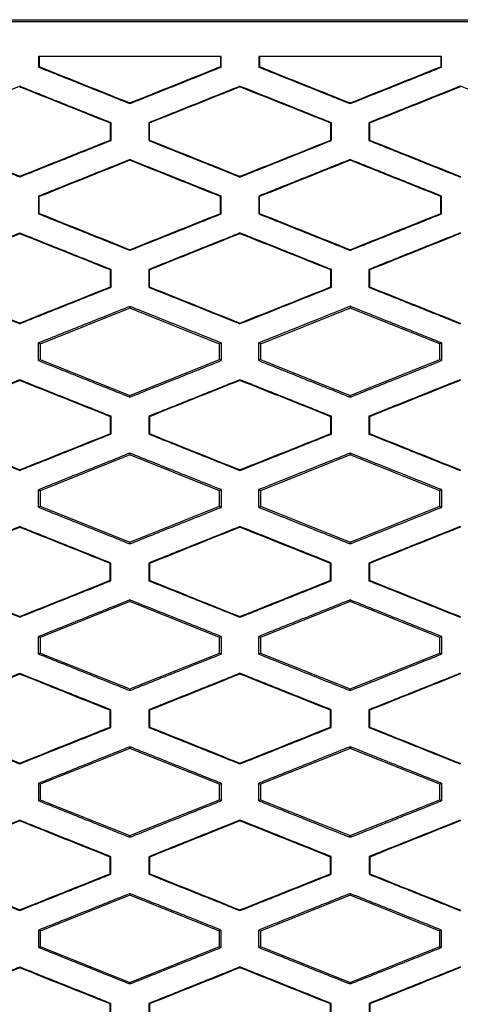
# Model space of a CAD drawing. Header units: millimetres. Extents: x -0.44 to 1.31, y -0.87 to 1.29.
# Tile 47 of 182: x 0.2705 to 0.2825, y 0.1747 to 0.2016. Entities that reach past the tile are written whole.
import ezdxf

# ---------------------------------------------------------------- set-up
doc = ezdxf.new("R2010")
doc.units = ezdxf.units.MM

msp = doc.modelspace()

# ---------------------------------------------------------------- linework, layer by layer
at = {"color": 7, "linetype": 'Continuous', "lineweight": 25}
for p, q in [((0.259283, 0.201561), (0.305677, 0.201561)), ((0.262559, 0.201511), (0.30239, 0.201511)), ((0.270992, 0.200561), (0.270992, 0.20027)), ((0.275949, 0.200561), (0.275949, 0.200281)), ((0.275966, 0.200269), (0.275966, 0.200561)), ((0.27699, 0.200561), (0.27699, 0.200269)), ((0.28195, 0.200561), (0.28195, 0.20028)), ((0.281967, 0.200268), (0.281967, 0.200561)), ((0.270992, 0.20027), (0.27101, 0.200282)), ((0.275966, 0.200269), (0.275949, 0.200281)), ((0.27699, 0.200269), (0.277007, 0.200281)), ((0.281967, 0.200268), (0.28195, 0.20028)), ((0.276478, 0.199748), (0.276478, 0.199729)), ((0.282478, 0.199749), (0.282478, 0.19973)), ((0.282479, 0.199749), (0.282479, 0.19973)), ((0.273478, 0.199275), (0.273478, 0.199293)), ((0.279478, 0.199273), (0.279478, 0.199292)), ((0.272965, 0.198752), (0.272947, 0.19874)), ((0.272965, 0.19827), (0.272965, 0.198752)), ((0.273991, 0.198752), (0.273991, 0.198269)), ((0.274008, 0.19874), (0.273991, 0.198752)), ((0.278967, 0.198753), (0.278949, 0.198741)), ((0.278967, 0.198268), (0.278967, 0.198753)), ((0.279989, 0.198753), (0.279989, 0.198268)), ((0.279989, 0.198753), (0.280006, 0.198742)), ((0.272965, 0.19827), (0.272947, 0.198281)), ((0.273991, 0.198269), (0.274008, 0.198281)), ((0.278967, 0.198268), (0.278949, 0.19828)), ((0.279989, 0.198268), (0.280006, 0.19828)), ((0.273478, 0.197747), (0.273478, 0.197728)), ((0.279478, 0.197749), (0.279478, 0.19773)), ((0.270478, 0.197276), (0.270478, 0.197295)), ((0.276478, 0.197273), (0.276478, 0.197292)), ((0.282478, 0.197291), (0.282478, 0.197272)), ((0.282479, 0.197292), (0.282479, 0.197273)), ((0.270992, 0.196751), (0.270992, 0.19627)), ((0.270992, 0.196751), (0.27101, 0.196739)), ((0.27101, 0.196282), (0.27101, 0.196739)), ((0.275966, 0.196753), (0.275949, 0.196741)), ((0.275966, 0.196269), (0.275966, 0.196753)), ((0.27699, 0.196753), (0.27699, 0.196269)), ((0.27699, 0.196753), (0.277007, 0.196741)), ((0.277007, 0.19628), (0.277007, 0.196741)), ((0.281967, 0.196754), (0.28195, 0.196742)), ((0.281967, 0.196268), (0.281967, 0.196754)), ((0.27101, 0.196282), (0.270992, 0.19627)), ((0.275966, 0.196269), (0.275949, 0.196281)), ((0.277007, 0.19628), (0.27699, 0.196269)), ((0.281967, 0.196268), (0.28195, 0.19628)), ((0.270478, 0.195745), (0.270478, 0.195726)), ((0.276478, 0.195748), (0.276478, 0.195729)), ((0.282478, 0.195749), (0.282478, 0.19573)), ((0.282479, 0.195749), (0.282479, 0.19573)), ((0.273478, 0.195275), (0.273478, 0.195293)), ((0.279478, 0.195273), (0.279478, 0.195292)), ((0.272965, 0.194752), (0.272947, 0.19474)), ((0.272965, 0.19427), (0.272965, 0.194752)), ((0.273991, 0.194752), (0.273991, 0.194269)), ((0.274008, 0.19474), (0.273991, 0.194752)), ((0.278967, 0.194753), (0.278949, 0.194741)), ((0.278967, 0.194268), (0.278967, 0.194753)), ((0.279989, 0.194753), (0.279989, 0.194268)), ((0.279989, 0.194753), (0.280007, 0.194742)), ((0.272965, 0.19427), (0.272947, 0.194281)), ((0.273991, 0.194269), (0.274008, 0.194281)), ((0.278967, 0.194268), (0.278949, 0.19428)), ((0.279989, 0.194268), (0.280007, 0.19428)), ((0.273478, 0.1937), (0.271035, 0.192722)), ((0.273478, 0.193747), (0.273478, 0.1937)), ((0.275921, 0.192722), (0.273478, 0.1937)), ((0.279478, 0.1937), (0.277035, 0.192722)), ((0.279478, 0.193749), (0.279478, 0.1937)), ((0.281921, 0.192723), (0.279478, 0.1937)), ((0.270478, 0.193276), (0.270478, 0.193295)), ((0.276478, 0.193273), (0.276478, 0.193292)), ((0.282478, 0.193291), (0.282478, 0.193273)), ((0.282479, 0.193292), (0.282479, 0.193273)), ((0.271035, 0.192722), (0.270992, 0.192751)), ((0.271035, 0.192722), (0.271035, 0.192299)), ((0.275966, 0.192753), (0.275921, 0.192722)), ((0.275921, 0.192299), (0.275921, 0.192722)), ((0.277035, 0.192722), (0.27699, 0.192753)), ((0.277035, 0.192722), (0.277035, 0.192299)), ((0.281967, 0.192753), (0.281921, 0.192723)), ((0.281921, 0.192299), (0.281921, 0.192723)), ((0.270993, 0.19227), (0.271035, 0.192299)), ((0.271035, 0.192299), (0.273478, 0.191322)), ((0.273478, 0.191322), (0.275921, 0.192299)), ((0.275921, 0.192299), (0.275966, 0.192269)), ((0.27699, 0.192269), (0.277035, 0.192299)), ((0.277035, 0.192299), (0.279478, 0.191322)), ((0.279478, 0.191322), (0.281921, 0.192299)), ((0.281921, 0.192299), (0.281967, 0.192268)), ((0.270478, 0.191745), (0.270478, 0.191726)), ((0.276478, 0.191748), (0.276478, 0.191729)), ((0.282478, 0.191749), (0.282478, 0.19173)), ((0.282479, 0.19173), (0.282479, 0.191749)), ((0.273478, 0.191275), (0.273478, 0.191322)), ((0.279478, 0.191273), (0.279478, 0.191322)), ((0.272965, 0.190752), (0.272947, 0.19074)), ((0.272965, 0.19027), (0.272965, 0.190752)), ((0.273991, 0.190752), (0.273991, 0.19027)), ((0.274009, 0.19074), (0.273991, 0.190752)), ((0.278967, 0.190753), (0.278949, 0.190741)), ((0.278967, 0.190269), (0.278967, 0.190753)), ((0.27999, 0.190753), (0.27999, 0.190269)), ((0.27999, 0.190753), (0.280007, 0.190741)), ((0.272965, 0.19027), (0.272947, 0.190282)), ((0.273991, 0.19027), (0.274009, 0.190281)), ((0.278967, 0.190269), (0.278949, 0.19028)), ((0.27999, 0.190269), (0.280007, 0.19028)), ((0.273478, 0.189746), (0.273478, 0.1897)), ((0.279478, 0.189748), (0.279478, 0.1897)), ((0.273478, 0.1897), (0.271035, 0.188722)), ((0.275921, 0.188722), (0.273478, 0.1897)), ((0.279478, 0.1897), (0.277035, 0.188722)), ((0.281921, 0.188723), (0.279478, 0.1897)), ((0.270478, 0.189277), (0.270478, 0.189296)), ((0.276478, 0.189274), (0.276478, 0.189293)), ((0.282478, 0.189292), (0.282478, 0.189273)), ((0.282479, 0.189274), (0.282479, 0.189292)), ((0.271035, 0.188722), (0.270993, 0.188751)), ((0.271035, 0.188722), (0.271035, 0.188299)), ((0.275966, 0.188752), (0.275921, 0.188722)), ((0.275921, 0.188299), (0.275921, 0.188722)), ((0.277035, 0.188722), (0.276991, 0.188752)), ((0.277035, 0.188722), (0.277035, 0.188299)), ((0.281967, 0.188753), (0.281921, 0.188723)), ((0.281921, 0.188299), (0.281921, 0.188723)), ((0.270993, 0.188271), (0.271035, 0.188299)), ((0.271035, 0.188299), (0.273478, 0.187322)), ((0.273478, 0.187322), (0.275921, 0.188299)), ((0.275921, 0.188299), (0.275965, 0.188269)), ((0.276991, 0.188269), (0.277035, 0.188299)), ((0.277035, 0.188299), (0.279478, 0.187322)), ((0.279478, 0.187322), (0.281921, 0.188299)), ((0.281921, 0.188299), (0.281966, 0.188269)), ((0.270478, 0.187744), (0.270478, 0.187725)), ((0.276478, 0.187747), (0.276478, 0.187728)), ((0.282478, 0.187748), (0.282478, 0.187729)), ((0.282479, 0.187729), (0.282479, 0.187748)), ((0.273478, 0.187276), (0.273478, 0.187322)), ((0.279478, 0.187274), (0.279478, 0.187322)), ((0.272964, 0.186751), (0.272946, 0.186739)), ((0.272964, 0.186271), (0.272964, 0.186751)), ((0.273992, 0.186751), (0.273992, 0.18627)), ((0.27401, 0.18674), (0.273992, 0.186751)), ((0.278966, 0.186752), (0.278948, 0.186741)), ((0.278966, 0.186269), (0.278966, 0.186752)), ((0.27999, 0.186753), (0.279991, 0.186269)), ((0.27999, 0.186753), (0.280008, 0.186741)), ((0.272964, 0.186271), (0.272946, 0.186282)), ((0.273992, 0.18627), (0.27401, 0.186282)), ((0.278966, 0.186269), (0.278948, 0.186281)), ((0.279991, 0.186269), (0.280008, 0.186281)), ((0.273478, 0.185745), (0.273478, 0.1857)), ((0.279478, 0.185747), (0.279478, 0.1857)), ((0.273478, 0.1857), (0.271035, 0.184722)), ((0.275922, 0.184722), (0.273478, 0.1857)), ((0.279478, 0.1857), (0.277035, 0.184722)), ((0.281922, 0.184723), (0.279478, 0.1857)), ((0.270478, 0.185278), (0.270478, 0.185297)), ((0.276478, 0.185275), (0.276478, 0.185294)), ((0.282478, 0.185293), (0.282478, 0.185274)), ((0.271035, 0.184722), (0.270994, 0.18475)), ((0.271035, 0.184722), (0.271035, 0.184299)), ((0.275965, 0.184752), (0.275922, 0.184722)), ((0.275922, 0.184299), (0.275922, 0.184722)), ((0.277035, 0.184722), (0.276992, 0.184752)), ((0.277035, 0.184722), (0.277035, 0.184299)), ((0.281966, 0.184752), (0.281922, 0.184723)), ((0.281922, 0.184299), (0.281922, 0.184723)), ((0.270994, 0.184272), (0.271035, 0.184299)), ((0.271035, 0.184299), (0.273478, 0.183322)), ((0.273478, 0.183322), (0.275922, 0.184299)), ((0.275922, 0.184299), (0.275964, 0.18427)), ((0.276992, 0.18427), (0.277035, 0.184299)), ((0.277035, 0.184299), (0.279478, 0.183322)), ((0.279478, 0.183322), (0.281922, 0.184299)), ((0.281922, 0.184299), (0.281965, 0.18427)), ((0.270478, 0.183743), (0.270478, 0.183724)), ((0.276478, 0.183746), (0.276478, 0.183727)), ((0.282478, 0.183747), (0.282478, 0.183728)), ((0.273478, 0.183277), (0.273478, 0.183322)), ((0.279478, 0.183275), (0.279478, 0.183322)), ((0.272963, 0.18275), (0.272945, 0.182738)), ((0.272963, 0.182271), (0.272963, 0.18275)), ((0.273993, 0.182751), (0.273994, 0.182271)), ((0.274011, 0.182739), (0.273993, 0.182751)), ((0.278965, 0.182752), (0.278947, 0.18274)), ((0.278965, 0.18227), (0.278965, 0.182752)), ((0.279992, 0.182752), (0.279992, 0.18227)), ((0.279992, 0.182752), (0.280009, 0.18274)), ((0.272963, 0.182271), (0.272945, 0.182283)), ((0.273994, 0.182271), (0.274011, 0.182283)), ((0.278965, 0.18227), (0.278947, 0.182282)), ((0.279992, 0.18227), (0.280009, 0.182282)), ((0.273478, 0.1817), (0.271035, 0.180722)), ((0.273478, 0.181744), (0.273478, 0.1817)), ((0.275922, 0.180722), (0.273478, 0.1817)), ((0.279478, 0.1817), (0.277035, 0.180722)), ((0.279478, 0.181746), (0.279478, 0.1817)), ((0.281922, 0.180723), (0.279478, 0.1817)), ((0.270478, 0.181279), (0.270478, 0.181298)), ((0.276478, 0.181277), (0.276478, 0.181295)), ((0.282478, 0.181294), (0.282478, 0.181276)), ((0.271035, 0.180722), (0.270996, 0.180749)), ((0.271035, 0.180722), (0.271035, 0.180299)), ((0.275963, 0.180751), (0.275922, 0.180722)), ((0.275922, 0.180299), (0.275922, 0.180722)), ((0.277035, 0.180722), (0.276993, 0.180751)), ((0.277035, 0.180722), (0.277035, 0.180299)), ((0.281964, 0.180751), (0.281922, 0.180723)), ((0.281922, 0.180299), (0.281922, 0.180723)), ((0.270996, 0.180273), (0.271035, 0.180299)), ((0.271035, 0.180299), (0.273478, 0.179322)), ((0.273478, 0.179322), (0.275922, 0.180299)), ((0.275922, 0.180299), (0.275963, 0.180271)), ((0.276993, 0.180271), (0.277035, 0.180299)), ((0.277035, 0.180299), (0.279478, 0.179322)), ((0.279478, 0.179322), (0.281922, 0.180299)), ((0.281922, 0.180299), (0.281964, 0.180271)), ((0.270478, 0.179741), (0.270478, 0.179722)), ((0.276478, 0.179744), (0.276478, 0.179725)), ((0.282478, 0.179745), (0.282478, 0.179726)), ((0.273478, 0.179279), (0.273478, 0.179322)), ((0.279478, 0.179277), (0.279478, 0.179322)), ((0.272961, 0.178749), (0.272944, 0.178737)), ((0.272961, 0.178272), (0.272961, 0.178749)), ((0.273995, 0.178749), (0.273995, 0.178272)), ((0.274012, 0.178738), (0.273995, 0.178749)), ((0.278963, 0.178751), (0.278946, 0.178739)), ((0.278963, 0.178271), (0.278963, 0.178751)), ((0.279993, 0.178751), (0.279994, 0.178271)), ((0.279993, 0.178751), (0.280011, 0.178739)), ((0.272961, 0.178272), (0.272943, 0.178284)), ((0.273995, 0.178272), (0.274013, 0.178284)), ((0.278963, 0.178271), (0.278945, 0.178283)), ((0.279994, 0.178271), (0.280011, 0.178283)), ((0.273478, 0.1777), (0.271035, 0.176722)), ((0.273478, 0.177742), (0.273478, 0.1777)), ((0.275922, 0.176722), (0.273478, 0.1777)), ((0.279478, 0.1777), (0.277035, 0.176722)), ((0.279478, 0.177744), (0.279478, 0.1777)), ((0.281922, 0.176723), (0.279478, 0.1777)), ((0.270478, 0.177281), (0.270478, 0.1773)), ((0.276478, 0.177279), (0.276478, 0.177297)), ((0.282478, 0.177296), (0.282478, 0.177278)), ((0.271035, 0.176722), (0.270998, 0.176748)), ((0.271035, 0.176722), (0.271035, 0.176299)), ((0.275961, 0.176749), (0.275922, 0.176722)), ((0.275922, 0.176299), (0.275922, 0.176722)), ((0.277035, 0.176722), (0.276995, 0.17675)), ((0.277035, 0.176722), (0.277035, 0.176299)), ((0.281962, 0.17675), (0.281922, 0.176723)), ((0.281922, 0.176299), (0.281922, 0.176723)), ((0.270998, 0.176274), (0.271035, 0.176299)), ((0.271035, 0.176299), (0.273478, 0.175322)), ((0.273478, 0.175322), (0.275922, 0.176299)), ((0.275922, 0.176299), (0.275961, 0.176272)), ((0.276995, 0.176272), (0.277035, 0.176299)), ((0.277035, 0.176299), (0.279478, 0.175322)), ((0.279478, 0.175322), (0.281922, 0.176299)), ((0.281922, 0.176299), (0.281962, 0.176272)), ((0.270478, 0.175739), (0.270478, 0.17572)), ((0.276478, 0.175742), (0.276478, 0.175723)), ((0.282478, 0.175743), (0.282478, 0.175724)), ((0.273478, 0.175281), (0.273478, 0.175322)), ((0.279478, 0.175279), (0.279478, 0.175322)), ((0.272959, 0.174748), (0.272942, 0.174736)), ((0.272959, 0.174274), (0.272959, 0.174748)), ((0.273997, 0.174748), (0.273997, 0.174274)), ((0.274015, 0.174736), (0.273997, 0.174748)), ((0.278961, 0.174749), (0.278944, 0.174737)), ((0.278961, 0.174273), (0.278961, 0.174749)), ((0.279995, 0.174749), (0.279996, 0.174273)), ((0.279995, 0.174749), (0.280013, 0.174737))]:
    msp.add_line(p, q, dxfattribs=at)
for points, knots in [([(0.275966, 0.200561), (0.275414, 0.200561), (0.274309, 0.200561), (0.272651, 0.200561), (0.271545, 0.200561), (0.270992, 0.200561)], [0, 0, 0, 0, 0.333139, 0.666469, 1, 1, 1, 1]), ([(0.281967, 0.200561), (0.281414, 0.200561), (0.280308, 0.200561), (0.278649, 0.200561), (0.277543, 0.200561), (0.27699, 0.200561)], [0, 0, 0, 0, 0.333244, 0.666574, 1, 1, 1, 1]), ([(0.270992, 0.20027), (0.271407, 0.200104), (0.272235, 0.199772), (0.273064, 0.19944), (0.273478, 0.199275)], [0, 0, 0, 0, 0.5004382, 1, 1, 1, 1]), ([(0.273478, 0.199275), (0.273893, 0.19944), (0.274722, 0.199772), (0.275552, 0.200103), (0.275966, 0.200269)], [0, 0, 0, 0, 0.500331, 1, 1, 1, 1]), ([(0.27699, 0.200269), (0.277405, 0.200103), (0.278234, 0.199771), (0.279063, 0.199439), (0.279478, 0.199273)], [0, 0, 0, 0, 0.5002393, 1, 1, 1, 1]), ([(0.279478, 0.199273), (0.279893, 0.199439), (0.280723, 0.19977), (0.281552, 0.200102), (0.281967, 0.200268)], [0, 0, 0, 0, 0.500084, 1, 1, 1, 1]), ([(0.270478, 0.199745), (0.270064, 0.199579), (0.269236, 0.199248), (0.268408, 0.198916), (0.267994, 0.19875)], [0, 0, 0, 0, 0.499543, 1, 1, 1, 1]), ([(0.272965, 0.198752), (0.272551, 0.198917), (0.271722, 0.199248), (0.270893, 0.199579), (0.270478, 0.199745)], [0, 0, 0, 0, 0.499555, 1, 1, 1, 1]), ([(0.276478, 0.199748), (0.276064, 0.199582), (0.275235, 0.19925), (0.274405, 0.198918), (0.273991, 0.198752)], [0, 0, 0, 0, 0.499681, 1, 1, 1, 1]), ([(0.278967, 0.198753), (0.278552, 0.198919), (0.277723, 0.199251), (0.276893, 0.199582), (0.276478, 0.199748)], [0, 0, 0, 0, 0.499743, 1, 1, 1, 1]), ([(0.282479, 0.199749), (0.282063, 0.199583), (0.281233, 0.199251), (0.280403, 0.198919), (0.279989, 0.198753)], [0, 0, 0, 0, 0.501249, 1, 1, 1, 1]), ([(0.284969, 0.198753), (0.284555, 0.198919), (0.283725, 0.199251), (0.282895, 0.199583), (0.282479, 0.199749)], [0, 0, 0, 0, 0.498751, 1, 1, 1, 1]), ([(0.267994, 0.198272), (0.268409, 0.198105), (0.269236, 0.197774), (0.270064, 0.197442), (0.270478, 0.197276)], [0, 0, 0, 0, 0.500496, 1, 1, 1, 1]), ([(0.270478, 0.197276), (0.270893, 0.197442), (0.271722, 0.197773), (0.272551, 0.198104), (0.272965, 0.19827)], [0, 0, 0, 0, 0.500406, 1, 1, 1, 1]), ([(0.273991, 0.198269), (0.274405, 0.198103), (0.275235, 0.197771), (0.276064, 0.197439), (0.276478, 0.197273)], [0, 0, 0, 0, 0.500356, 1, 1, 1, 1]), ([(0.276478, 0.197273), (0.276893, 0.197439), (0.277723, 0.197771), (0.278552, 0.198103), (0.278967, 0.198268)], [0, 0, 0, 0, 0.500219, 1, 1, 1, 1]), ([(0.279989, 0.198268), (0.280403, 0.198103), (0.281233, 0.19777), (0.282063, 0.197438), (0.282479, 0.197272)], [0, 0, 0, 0, 0.498791, 1, 1, 1, 1]), ([(0.273478, 0.197747), (0.273064, 0.197581), (0.272235, 0.197249), (0.271407, 0.196917), (0.270992, 0.196751)], [0, 0, 0, 0, 0.499601, 1, 1, 1, 1]), ([(0.275966, 0.196753), (0.275552, 0.196918), (0.274722, 0.19725), (0.273893, 0.197581), (0.273478, 0.197747)], [0, 0, 0, 0, 0.499632, 1, 1, 1, 1]), ([(0.279478, 0.197749), (0.279063, 0.197583), (0.278234, 0.197251), (0.277404, 0.196919), (0.27699, 0.196753)], [0, 0, 0, 0, 0.499798, 1, 1, 1, 1]), ([(0.281967, 0.196754), (0.281553, 0.196919), (0.280723, 0.197251), (0.279893, 0.197583), (0.279478, 0.197749)], [0, 0, 0, 0, 0.499879, 1, 1, 1, 1]), ([(0.270992, 0.19627), (0.271407, 0.196104), (0.272235, 0.195772), (0.273064, 0.19544), (0.273478, 0.195275)], [0, 0, 0, 0, 0.500442, 1, 1, 1, 1]), ([(0.273478, 0.195275), (0.273893, 0.19544), (0.274722, 0.195772), (0.275552, 0.196103), (0.275966, 0.196269)], [0, 0, 0, 0, 0.500325, 1, 1, 1, 1]), ([(0.27699, 0.196269), (0.277405, 0.196103), (0.278234, 0.195771), (0.279064, 0.195439), (0.279478, 0.195273)], [0, 0, 0, 0, 0.5002441, 1, 1, 1, 1]), ([(0.279478, 0.195273), (0.279893, 0.195439), (0.280723, 0.19577), (0.281553, 0.196102), (0.281967, 0.196268)], [0, 0, 0, 0, 0.5000782, 1, 1, 1, 1]), ([(0.270478, 0.195745), (0.270064, 0.195579), (0.269236, 0.195248), (0.268409, 0.194916), (0.267994, 0.19475)], [0, 0, 0, 0, 0.49955, 1, 1, 1, 1]), ([(0.272965, 0.194752), (0.272551, 0.194917), (0.271722, 0.195248), (0.270893, 0.195579), (0.270478, 0.195745)], [0, 0, 0, 0, 0.499551, 1, 1, 1, 1]), ([(0.276478, 0.195748), (0.276064, 0.195582), (0.275235, 0.19525), (0.274406, 0.194918), (0.273991, 0.194752)], [0, 0, 0, 0, 0.499687, 1, 1, 1, 1]), ([(0.278967, 0.194753), (0.278552, 0.194919), (0.277723, 0.195251), (0.276893, 0.195582), (0.276478, 0.195748)], [0, 0, 0, 0, 0.499739, 1, 1, 1, 1]), ([(0.282479, 0.19575), (0.282063, 0.195583), (0.281233, 0.195251), (0.280403, 0.194919), (0.279989, 0.194753)], [0, 0, 0, 0, 0.501258, 1, 1, 1, 1]), ([(0.267994, 0.194272), (0.268409, 0.194106), (0.269236, 0.193774), (0.270065, 0.193442), (0.270478, 0.193276)], [0, 0, 0, 0, 0.500497, 1, 1, 1, 1]), ([(0.270478, 0.193276), (0.270893, 0.193442), (0.271722, 0.193773), (0.272551, 0.194104), (0.272965, 0.19427)], [0, 0, 0, 0, 0.500402, 1, 1, 1, 1]), ([(0.273991, 0.194269), (0.274406, 0.194103), (0.275235, 0.193771), (0.276064, 0.193439), (0.276478, 0.193273)], [0, 0, 0, 0, 0.500358, 1, 1, 1, 1]), ([(0.276478, 0.193273), (0.276893, 0.193439), (0.277723, 0.193771), (0.278552, 0.194103), (0.278967, 0.194268)], [0, 0, 0, 0, 0.500215, 1, 1, 1, 1]), ([(0.279989, 0.194268), (0.280403, 0.194103), (0.281233, 0.193771), (0.282063, 0.193439), (0.282479, 0.193272)], [0, 0, 0, 0, 0.4987397, 1, 1, 1, 1]), ([(0.273478, 0.193747), (0.273064, 0.193581), (0.272235, 0.193249), (0.271407, 0.192917), (0.270992, 0.192751)], [0, 0, 0, 0, 0.499605, 1, 1, 1, 1]), ([(0.275966, 0.192753), (0.275552, 0.192918), (0.274722, 0.19325), (0.273893, 0.193581), (0.273478, 0.193747)], [0, 0, 0, 0, 0.4996317, 1, 1, 1, 1]), ([(0.279478, 0.193749), (0.279064, 0.193583), (0.278234, 0.193251), (0.277405, 0.192919), (0.27699, 0.192753)], [0, 0, 0, 0, 0.499801, 1, 1, 1, 1]), ([(0.281967, 0.192753), (0.281552, 0.192919), (0.280723, 0.193251), (0.279893, 0.193583), (0.279478, 0.193749)], [0, 0, 0, 0, 0.499878, 1, 1, 1, 1]), ([(0.270993, 0.19227), (0.271407, 0.192104), (0.272236, 0.191773), (0.273064, 0.191441), (0.273478, 0.191275)], [0, 0, 0, 0, 0.500441, 1, 1, 1, 1]), ([(0.273478, 0.191275), (0.273893, 0.191441), (0.274722, 0.191772), (0.275552, 0.192103), (0.275966, 0.192269)], [0, 0, 0, 0, 0.5003225, 1, 1, 1, 1]), ([(0.27699, 0.192269), (0.277405, 0.192103), (0.278234, 0.191771), (0.279064, 0.191439), (0.279478, 0.191273)], [0, 0, 0, 0, 0.500244, 1, 1, 1, 1]), ([(0.279478, 0.191273), (0.279893, 0.191439), (0.280723, 0.191771), (0.281552, 0.192102), (0.281967, 0.192268)], [0, 0, 0, 0, 0.500077, 1, 1, 1, 1]), ([(0.270478, 0.191745), (0.270065, 0.191579), (0.269237, 0.191247), (0.268409, 0.190915), (0.267995, 0.190749)], [0, 0, 0, 0, 0.499551, 1, 1, 1, 1]), ([(0.272965, 0.190752), (0.272551, 0.190917), (0.271722, 0.191248), (0.270893, 0.191579), (0.270478, 0.191745)], [0, 0, 0, 0, 0.499553, 1, 1, 1, 1]), ([(0.276478, 0.191748), (0.276064, 0.191582), (0.275235, 0.19125), (0.274406, 0.190918), (0.273991, 0.190752)], [0, 0, 0, 0, 0.499688, 1, 1, 1, 1]), ([(0.278967, 0.190753), (0.278552, 0.190919), (0.277723, 0.19125), (0.276893, 0.191582), (0.276478, 0.191748)], [0, 0, 0, 0, 0.499741, 1, 1, 1, 1]), ([(0.282479, 0.191749), (0.282063, 0.191583), (0.281233, 0.191251), (0.280403, 0.190919), (0.27999, 0.190753)], [0, 0, 0, 0, 0.501266, 1, 1, 1, 1]), ([(0.267995, 0.190272), (0.268409, 0.190106), (0.269237, 0.189774), (0.270065, 0.189443), (0.270478, 0.189277)], [0, 0, 0, 0, 0.500493, 1, 1, 1, 1]), ([(0.270478, 0.189277), (0.270893, 0.189443), (0.271722, 0.189773), (0.27255, 0.190105), (0.272965, 0.19027)], [0, 0, 0, 0, 0.500403, 1, 1, 1, 1]), ([(0.273991, 0.19027), (0.274406, 0.190104), (0.275235, 0.189772), (0.276064, 0.18944), (0.276478, 0.189274)], [0, 0, 0, 0, 0.500355, 1, 1, 1, 1]), ([(0.276478, 0.189274), (0.276893, 0.18944), (0.277723, 0.189771), (0.278552, 0.190103), (0.278967, 0.190269)], [0, 0, 0, 0, 0.500217, 1, 1, 1, 1]), ([(0.27999, 0.190269), (0.280403, 0.190103), (0.281233, 0.189771), (0.282063, 0.189439), (0.282479, 0.189273)], [0, 0, 0, 0, 0.4986818, 1, 1, 1, 1]), ([(0.273478, 0.189746), (0.273064, 0.18958), (0.272236, 0.189249), (0.271408, 0.188917), (0.270993, 0.188751)], [0, 0, 0, 0, 0.499603, 1, 1, 1, 1]), ([(0.275966, 0.188752), (0.275551, 0.188918), (0.274722, 0.189249), (0.273893, 0.189581), (0.273478, 0.189746)], [0, 0, 0, 0, 0.499636, 1, 1, 1, 1]), ([(0.279478, 0.189748), (0.279064, 0.189582), (0.278234, 0.189251), (0.277405, 0.188919), (0.276991, 0.188752)], [0, 0, 0, 0, 0.499799, 1, 1, 1, 1]), ([(0.281967, 0.188753), (0.281552, 0.188919), (0.280723, 0.189251), (0.279893, 0.189582), (0.279478, 0.189748)], [0, 0, 0, 0, 0.499881, 1, 1, 1, 1]), ([(0.270993, 0.188271), (0.271408, 0.188105), (0.272236, 0.187773), (0.273064, 0.187442), (0.273478, 0.187276)], [0, 0, 0, 0, 0.500435, 1, 1, 1, 1]), ([(0.273478, 0.187276), (0.273893, 0.187442), (0.274722, 0.187773), (0.275551, 0.188104), (0.275965, 0.188269)], [0, 0, 0, 0, 0.500326, 1, 1, 1, 1]), ([(0.276991, 0.188269), (0.277405, 0.188103), (0.278235, 0.187771), (0.279064, 0.18744), (0.279478, 0.187274)], [0, 0, 0, 0, 0.500238, 1, 1, 1, 1]), ([(0.279478, 0.187274), (0.279893, 0.18744), (0.280722, 0.187771), (0.281552, 0.188103), (0.281966, 0.188269)], [0, 0, 0, 0, 0.500082, 1, 1, 1, 1]), ([(0.270478, 0.187744), (0.270065, 0.187578), (0.269237, 0.187247), (0.26841, 0.186915), (0.267996, 0.186749)], [0, 0, 0, 0, 0.499547, 1, 1, 1, 1]), ([(0.272964, 0.186751), (0.27255, 0.186916), (0.271721, 0.187247), (0.270893, 0.187578), (0.270478, 0.187744)], [0, 0, 0, 0, 0.49956, 1, 1, 1, 1]), ([(0.276478, 0.187747), (0.276064, 0.187581), (0.275235, 0.187249), (0.274407, 0.186917), (0.273992, 0.186751)], [0, 0, 0, 0, 0.499683, 1, 1, 1, 1]), ([(0.278966, 0.186752), (0.278551, 0.186918), (0.277722, 0.18725), (0.276893, 0.187581), (0.276478, 0.187747)], [0, 0, 0, 0, 0.499747, 1, 1, 1, 1]), ([(0.282479, 0.187748), (0.282063, 0.187582), (0.281234, 0.18725), (0.280404, 0.186918), (0.27999, 0.186753)], [0, 0, 0, 0, 0.501269, 1, 1, 1, 1]), ([(0.267996, 0.186272), (0.26841, 0.186107), (0.269237, 0.185775), (0.270065, 0.185444), (0.270478, 0.185278)], [0, 0, 0, 0, 0.500484, 1, 1, 1, 1]), ([(0.270478, 0.185278), (0.270893, 0.185444), (0.271721, 0.185774), (0.27255, 0.186105), (0.272964, 0.186271)], [0, 0, 0, 0, 0.500409, 1, 1, 1, 1]), ([(0.273992, 0.18627), (0.274407, 0.186104), (0.275235, 0.185773), (0.276064, 0.185441), (0.276478, 0.185275)], [0, 0, 0, 0, 0.500346, 1, 1, 1, 1]), ([(0.276478, 0.185275), (0.276893, 0.185441), (0.277722, 0.185772), (0.278551, 0.186104), (0.278966, 0.186269)], [0, 0, 0, 0, 0.500223, 1, 1, 1, 1]), ([(0.279991, 0.186269), (0.280404, 0.186104), (0.281234, 0.185772), (0.282063, 0.18544), (0.282479, 0.185274)], [0, 0, 0, 0, 0.498623, 1, 1, 1, 1]), ([(0.273478, 0.185745), (0.273065, 0.18558), (0.272236, 0.185248), (0.271408, 0.184916), (0.270994, 0.18475)], [0, 0, 0, 0, 0.4995963, 1, 1, 1, 1]), ([(0.275965, 0.184752), (0.27555, 0.184917), (0.274722, 0.185248), (0.273893, 0.18558), (0.273478, 0.185745)], [0, 0, 0, 0, 0.499645, 1, 1, 1, 1]), ([(0.279478, 0.185747), (0.279064, 0.185582), (0.278235, 0.18525), (0.277406, 0.184918), (0.276992, 0.184752)], [0, 0, 0, 0, 0.499792, 1, 1, 1, 1]), ([(0.281966, 0.184752), (0.281551, 0.184918), (0.280722, 0.18525), (0.279893, 0.185582), (0.279478, 0.185747)], [0, 0, 0, 0, 0.49989, 1, 1, 1, 1]), ([(0.270994, 0.184272), (0.271409, 0.184106), (0.272237, 0.183774), (0.273065, 0.183443), (0.273478, 0.183277)], [0, 0, 0, 0, 0.500423, 1, 1, 1, 1]), ([(0.273478, 0.183277), (0.273893, 0.183443), (0.274722, 0.183774), (0.27555, 0.184105), (0.275964, 0.18427)], [0, 0, 0, 0, 0.500335, 1, 1, 1, 1]), ([(0.276992, 0.18427), (0.277406, 0.184104), (0.278235, 0.183772), (0.279064, 0.183441), (0.279478, 0.183275)], [0, 0, 0, 0, 0.500227, 1, 1, 1, 1]), ([(0.279478, 0.183275), (0.279893, 0.183441), (0.280722, 0.183772), (0.281551, 0.184104), (0.281965, 0.18427)], [0, 0, 0, 0, 0.500091, 1, 1, 1, 1]), ([(0.270478, 0.183743), (0.270065, 0.183577), (0.269238, 0.183246), (0.268411, 0.182914), (0.267997, 0.182748)], [0, 0, 0, 0, 0.4995374, 1, 1, 1, 1]), ([(0.272963, 0.18275), (0.272549, 0.182916), (0.271721, 0.183246), (0.270893, 0.183577), (0.270478, 0.183743)], [0, 0, 0, 0, 0.499572, 1, 1, 1, 1]), ([(0.276478, 0.183746), (0.276064, 0.18358), (0.275236, 0.183248), (0.274408, 0.182917), (0.273993, 0.182751)], [0, 0, 0, 0, 0.499674, 1, 1, 1, 1]), ([(0.278965, 0.182752), (0.27855, 0.182917), (0.277722, 0.183249), (0.276893, 0.18358), (0.276478, 0.183746)], [0, 0, 0, 0, 0.4997582, 1, 1, 1, 1]), ([(0.282479, 0.183747), (0.282063, 0.183581), (0.281234, 0.183249), (0.280405, 0.182917), (0.279992, 0.182752)], [0, 0, 0, 0, 0.5012607, 1, 1, 1, 1]), ([(0.267997, 0.182273), (0.268411, 0.182108), (0.269238, 0.181776), (0.270065, 0.181445), (0.270478, 0.181279)], [0, 0, 0, 0, 0.500469, 1, 1, 1, 1]), ([(0.270478, 0.181279), (0.270893, 0.181445), (0.271721, 0.181775), (0.272549, 0.182106), (0.272963, 0.182271)], [0, 0, 0, 0, 0.500421, 1, 1, 1, 1]), ([(0.273994, 0.182271), (0.274408, 0.182105), (0.275236, 0.181774), (0.276064, 0.181442), (0.276478, 0.181277)], [0, 0, 0, 0, 0.500333, 1, 1, 1, 1]), ([(0.276478, 0.181277), (0.276893, 0.181442), (0.277722, 0.181773), (0.27855, 0.182105), (0.278965, 0.18227)], [0, 0, 0, 0, 0.500235, 1, 1, 1, 1]), ([(0.279992, 0.18227), (0.280405, 0.182105), (0.281234, 0.181773), (0.282063, 0.181442), (0.282479, 0.181275)], [0, 0, 0, 0, 0.498566, 1, 1, 1, 1]), ([(0.273478, 0.181744), (0.273065, 0.181578), (0.272237, 0.181247), (0.27141, 0.180915), (0.270996, 0.180749)], [0, 0, 0, 0, 0.499584, 1, 1, 1, 1]), ([(0.275963, 0.180751), (0.275549, 0.180916), (0.274721, 0.181247), (0.273893, 0.181578), (0.273478, 0.181744)], [0, 0, 0, 0, 0.499659, 1, 1, 1, 1]), ([(0.279478, 0.181746), (0.279064, 0.18158), (0.278236, 0.181248), (0.277407, 0.180917), (0.276993, 0.180751)], [0, 0, 0, 0, 0.499779, 1, 1, 1, 1]), ([(0.281964, 0.180751), (0.28155, 0.180917), (0.280721, 0.181249), (0.279893, 0.18158), (0.279478, 0.181746)], [0, 0, 0, 0, 0.499903, 1, 1, 1, 1]), ([(0.270996, 0.180273), (0.27141, 0.180107), (0.272237, 0.179776), (0.273065, 0.179444), (0.273478, 0.179279)], [0, 0, 0, 0, 0.500407, 1, 1, 1, 1]), ([(0.273478, 0.179279), (0.273893, 0.179444), (0.274721, 0.179775), (0.275549, 0.180106), (0.275963, 0.180271)], [0, 0, 0, 0, 0.50035, 1, 1, 1, 1]), ([(0.276993, 0.180271), (0.277408, 0.180105), (0.278236, 0.179774), (0.279064, 0.179442), (0.279478, 0.179277)], [0, 0, 0, 0, 0.500212, 1, 1, 1, 1]), ([(0.279478, 0.179277), (0.279893, 0.179442), (0.280721, 0.179774), (0.28155, 0.180105), (0.281964, 0.180271)], [0, 0, 0, 0, 0.500106, 1, 1, 1, 1]), ([(0.270478, 0.179741), (0.270065, 0.179576), (0.269239, 0.179244), (0.268412, 0.178913), (0.267999, 0.178747)], [0, 0, 0, 0, 0.499522, 1, 1, 1, 1]), ([(0.272961, 0.178749), (0.272548, 0.178914), (0.27172, 0.179245), (0.270892, 0.179576), (0.270478, 0.179741)], [0, 0, 0, 0, 0.499589, 1, 1, 1, 1]), ([(0.276478, 0.179744), (0.276065, 0.179579), (0.275237, 0.179247), (0.274409, 0.178915), (0.273995, 0.178749)], [0, 0, 0, 0, 0.499658, 1, 1, 1, 1]), ([(0.278963, 0.178751), (0.278549, 0.178916), (0.277721, 0.179247), (0.276893, 0.179579), (0.276478, 0.179744)], [0, 0, 0, 0, 0.499774, 1, 1, 1, 1]), ([(0.282479, 0.179746), (0.282064, 0.179579), (0.281235, 0.179248), (0.280407, 0.178916), (0.279993, 0.178751)], [0, 0, 0, 0, 0.501238, 1, 1, 1, 1]), ([(0.267999, 0.178274), (0.268412, 0.178109), (0.269239, 0.177778), (0.270065, 0.177447), (0.270478, 0.177281)], [0, 0, 0, 0, 0.500451, 1, 1, 1, 1]), ([(0.270478, 0.177281), (0.270892, 0.177447), (0.27172, 0.177777), (0.272547, 0.178107), (0.272961, 0.178272)], [0, 0, 0, 0, 0.500438, 1, 1, 1, 1]), ([(0.273995, 0.178272), (0.274409, 0.178106), (0.275237, 0.177775), (0.276065, 0.177444), (0.276478, 0.177279)], [0, 0, 0, 0, 0.500314, 1, 1, 1, 1]), ([(0.276478, 0.177279), (0.276893, 0.177444), (0.277721, 0.177775), (0.278549, 0.178106), (0.278963, 0.178271)], [0, 0, 0, 0, 0.500253, 1, 1, 1, 1]), ([(0.279994, 0.178271), (0.280407, 0.178106), (0.281235, 0.177775), (0.282064, 0.177443), (0.282479, 0.177277)], [0, 0, 0, 0, 0.498517, 1, 1, 1, 1]), ([(0.273478, 0.177742), (0.273065, 0.177576), (0.272238, 0.177245), (0.271411, 0.176914), (0.270998, 0.176748)], [0, 0, 0, 0, 0.499566, 1, 1, 1, 1]), ([(0.275961, 0.176749), (0.275548, 0.176915), (0.27472, 0.177246), (0.273892, 0.177577), (0.273478, 0.177742)], [0, 0, 0, 0, 0.499678, 1, 1, 1, 1]), ([(0.279478, 0.177744), (0.279065, 0.177578), (0.278237, 0.177247), (0.277409, 0.176915), (0.276995, 0.17675)], [0, 0, 0, 0, 0.499761, 1, 1, 1, 1]), ([(0.281962, 0.17675), (0.281549, 0.176916), (0.280721, 0.177247), (0.279892, 0.177578), (0.279478, 0.177744)], [0, 0, 0, 0, 0.499922, 1, 1, 1, 1]), ([(0.270998, 0.176274), (0.271412, 0.176108), (0.272238, 0.175777), (0.273065, 0.175446), (0.273478, 0.175281)], [0, 0, 0, 0, 0.5003869, 1, 1, 1, 1]), ([(0.273478, 0.175281), (0.273892, 0.175446), (0.27472, 0.175777), (0.275548, 0.176107), (0.275961, 0.176272)], [0, 0, 0, 0, 0.50037, 1, 1, 1, 1]), ([(0.276995, 0.176272), (0.277409, 0.176107), (0.278237, 0.175775), (0.279065, 0.175444), (0.279478, 0.175279)], [0, 0, 0, 0, 0.500192, 1, 1, 1, 1]), ([(0.279478, 0.175279), (0.279892, 0.175444), (0.28072, 0.175775), (0.281548, 0.176106), (0.281962, 0.176272)], [0, 0, 0, 0, 0.500126, 1, 1, 1, 1]), ([(0.270478, 0.175739), (0.270066, 0.175574), (0.26924, 0.175243), (0.268414, 0.174911), (0.268001, 0.174746)], [0, 0, 0, 0, 0.499501, 1, 1, 1, 1]), ([(0.272959, 0.174748), (0.272546, 0.174913), (0.271719, 0.175243), (0.270892, 0.175574), (0.270478, 0.175739)], [0, 0, 0, 0, 0.499609, 1, 1, 1, 1]), ([(0.276478, 0.175742), (0.276065, 0.175577), (0.275238, 0.175245), (0.274411, 0.174914), (0.273997, 0.174748)], [0, 0, 0, 0, 0.499638, 1, 1, 1, 1]), ([(0.278961, 0.174749), (0.278548, 0.174915), (0.27772, 0.175246), (0.276892, 0.175577), (0.276478, 0.175742)], [0, 0, 0, 0, 0.4997943, 1, 1, 1, 1]), ([(0.282479, 0.175744), (0.282064, 0.175577), (0.281236, 0.175246), (0.280408, 0.174915), (0.279995, 0.174749)], [0, 0, 0, 0, 0.501197, 1, 1, 1, 1])]:
    msp.add_open_spline(points, degree=3, knots=knots, dxfattribs=at)
for points in [[(0.27101, 0.200561), (0.27101, 0.200468), (0.27101, 0.200375), (0.27101, 0.200282)], [(0.277007, 0.200561), (0.277007, 0.200467), (0.277007, 0.200374), (0.277007, 0.200281)], [(0.27101, 0.200282), (0.271832, 0.199953), (0.272655, 0.199623), (0.273478, 0.199293)], [(0.273478, 0.199293), (0.274301, 0.199623), (0.275125, 0.199952), (0.275949, 0.200281)], [(0.277007, 0.200281), (0.277831, 0.199951), (0.278654, 0.199621), (0.279478, 0.199292)], [(0.279478, 0.199292), (0.280302, 0.199621), (0.281126, 0.199951), (0.28195, 0.20028)], [(0.272947, 0.19874), (0.272124, 0.199069), (0.271301, 0.199397), (0.270478, 0.199726)], [(0.276478, 0.199729), (0.275655, 0.1994), (0.274831, 0.19907), (0.274008, 0.19874)], [(0.278949, 0.198741), (0.278126, 0.199071), (0.277302, 0.1994), (0.276478, 0.199729)], [(0.282478, 0.19973), (0.281654, 0.199401), (0.28083, 0.199071), (0.280006, 0.198742)], [(0.282478, 0.19973), (0.282478, 0.19973), (0.282479, 0.19973), (0.282479, 0.19973)], [(0.282479, 0.19973), (0.282479, 0.19973), (0.28248, 0.19973), (0.28248, 0.19973)], [(0.272947, 0.198281), (0.272947, 0.198434), (0.272947, 0.198587), (0.272947, 0.19874)], [(0.274008, 0.19874), (0.274008, 0.198587), (0.274008, 0.198434), (0.274008, 0.198281)], [(0.278949, 0.19828), (0.278949, 0.198434), (0.278949, 0.198588), (0.278949, 0.198741)], [(0.280006, 0.198742), (0.280006, 0.198588), (0.280006, 0.198434), (0.280006, 0.19828)], [(0.268012, 0.198283), (0.268834, 0.197954), (0.269656, 0.197624), (0.270478, 0.197295)], [(0.270478, 0.197295), (0.271301, 0.197624), (0.272124, 0.197953), (0.272947, 0.198281)], [(0.274008, 0.198281), (0.274831, 0.197951), (0.275655, 0.197622), (0.276478, 0.197292)], [(0.276478, 0.197292), (0.277302, 0.197621), (0.278126, 0.197951), (0.278949, 0.19828)], [(0.280006, 0.19828), (0.28083, 0.19795), (0.281654, 0.197621), (0.282478, 0.197291)], [(0.273478, 0.197728), (0.272655, 0.197399), (0.271832, 0.197069), (0.27101, 0.196739)], [(0.275949, 0.196741), (0.275125, 0.19707), (0.274302, 0.197399), (0.273478, 0.197728)], [(0.279478, 0.19773), (0.278654, 0.197401), (0.277831, 0.197071), (0.277007, 0.196741)], [(0.28195, 0.196742), (0.281126, 0.197071), (0.280302, 0.197401), (0.279478, 0.19773)], [(0.282478, 0.197291), (0.282478, 0.197291), (0.282479, 0.197291), (0.282479, 0.197292)], [(0.28248, 0.197291), (0.28248, 0.197291), (0.282479, 0.197291), (0.282479, 0.197292)], [(0.275949, 0.196281), (0.275949, 0.196434), (0.275949, 0.196588), (0.275949, 0.196741)], [(0.28195, 0.19628), (0.28195, 0.196434), (0.28195, 0.196588), (0.28195, 0.196742)], [(0.27101, 0.196282), (0.271832, 0.195953), (0.272655, 0.195623), (0.273478, 0.195293)], [(0.273478, 0.195293), (0.274302, 0.195622), (0.275125, 0.195952), (0.275949, 0.196281)], [(0.277007, 0.19628), (0.277831, 0.195951), (0.278654, 0.195621), (0.279478, 0.195292)], [(0.279478, 0.195292), (0.280302, 0.195621), (0.281126, 0.195951), (0.28195, 0.19628)], [(0.270478, 0.195726), (0.269656, 0.195397), (0.268834, 0.195067), (0.268012, 0.194738)], [(0.272947, 0.19474), (0.272124, 0.195069), (0.271301, 0.195398), (0.270478, 0.195726)], [(0.276478, 0.195729), (0.275655, 0.1954), (0.274831, 0.19507), (0.274008, 0.19474)], [(0.278949, 0.194741), (0.278126, 0.195071), (0.277302, 0.1954), (0.276478, 0.195729)], [(0.282478, 0.19573), (0.281654, 0.195401), (0.28083, 0.195071), (0.280007, 0.194742)], [(0.282478, 0.19573), (0.282478, 0.19573), (0.282479, 0.19573), (0.282479, 0.19573)], [(0.282479, 0.19573), (0.282479, 0.19573), (0.28248, 0.19573), (0.28248, 0.19573)], [(0.272947, 0.194281), (0.272947, 0.194434), (0.272947, 0.194587), (0.272947, 0.19474)], [(0.274008, 0.19474), (0.274008, 0.194587), (0.274008, 0.194434), (0.274008, 0.194281)], [(0.278949, 0.19428), (0.278949, 0.194434), (0.278949, 0.194588), (0.278949, 0.194741)], [(0.280007, 0.194742), (0.280007, 0.194588), (0.280007, 0.194434), (0.280007, 0.19428)], [(0.268012, 0.194283), (0.268834, 0.193954), (0.269656, 0.193625), (0.270478, 0.193295)], [(0.270478, 0.193295), (0.271301, 0.193624), (0.272124, 0.193953), (0.272947, 0.194281)], [(0.274008, 0.194281), (0.274831, 0.193952), (0.275655, 0.193622), (0.276478, 0.193292)], [(0.276478, 0.193292), (0.277302, 0.193622), (0.278126, 0.193951), (0.278949, 0.19428)], [(0.280007, 0.19428), (0.28083, 0.193951), (0.281654, 0.193621), (0.282478, 0.193291)], [(0.282478, 0.193291), (0.282478, 0.193292), (0.282479, 0.193292), (0.282479, 0.193292)], [(0.28248, 0.193291), (0.28248, 0.193292), (0.282479, 0.193292), (0.282479, 0.193292)], [(0.270992, 0.19227), (0.270992, 0.192431), (0.270992, 0.192591), (0.270992, 0.192751)], [(0.275966, 0.192753), (0.275966, 0.192591), (0.275966, 0.19243), (0.275966, 0.192269)], [(0.27699, 0.192269), (0.27699, 0.19243), (0.27699, 0.192592), (0.27699, 0.192753)], [(0.281967, 0.192753), (0.281967, 0.192592), (0.281967, 0.19243), (0.281967, 0.192268)], [(0.270478, 0.191726), (0.269656, 0.191397), (0.268834, 0.191067), (0.268012, 0.190738)], [(0.272947, 0.19074), (0.272124, 0.191068), (0.271301, 0.191397), (0.270478, 0.191726)], [(0.276478, 0.191729), (0.275655, 0.191399), (0.274832, 0.19107), (0.274009, 0.19074)], [(0.278949, 0.190741), (0.278125, 0.19107), (0.277302, 0.1914), (0.276478, 0.191729)], [(0.282478, 0.19173), (0.281654, 0.1914), (0.280831, 0.191071), (0.280007, 0.190741)], [(0.282478, 0.19173), (0.282478, 0.19173), (0.282479, 0.19173), (0.282479, 0.19173)], [(0.28248, 0.19173), (0.28248, 0.19173), (0.282479, 0.19173), (0.282479, 0.19173)], [(0.272947, 0.190282), (0.272947, 0.190434), (0.272947, 0.190587), (0.272947, 0.19074)], [(0.274009, 0.19074), (0.274009, 0.190587), (0.274009, 0.190434), (0.274009, 0.190281)], [(0.278949, 0.19028), (0.278949, 0.190434), (0.278949, 0.190588), (0.278949, 0.190741)], [(0.280007, 0.190741), (0.280007, 0.190588), (0.280007, 0.190434), (0.280007, 0.19028)], [(0.268012, 0.190284), (0.268834, 0.189954), (0.269656, 0.189625), (0.270478, 0.189296)], [(0.270478, 0.189296), (0.271301, 0.189624), (0.272124, 0.189953), (0.272947, 0.190282)], [(0.274009, 0.190281), (0.274832, 0.189952), (0.275655, 0.189622), (0.276478, 0.189293)], [(0.276478, 0.189293), (0.277302, 0.189622), (0.278125, 0.189951), (0.278949, 0.19028)], [(0.280007, 0.19028), (0.280831, 0.189951), (0.281654, 0.189621), (0.282478, 0.189292)], [(0.282479, 0.189292), (0.282479, 0.189292), (0.282478, 0.189292), (0.282478, 0.189292)], [(0.28248, 0.189292), (0.28248, 0.189292), (0.282479, 0.189292), (0.282479, 0.189292)], [(0.270993, 0.188271), (0.270993, 0.188431), (0.270993, 0.188591), (0.270993, 0.188751)], [(0.275966, 0.188752), (0.275966, 0.188591), (0.275965, 0.18843), (0.275965, 0.188269)], [(0.276991, 0.188269), (0.276991, 0.18843), (0.276991, 0.188591), (0.276991, 0.188752)], [(0.281967, 0.188753), (0.281967, 0.188592), (0.281967, 0.18843), (0.281966, 0.188269)], [(0.270478, 0.187725), (0.269656, 0.187396), (0.268835, 0.187066), (0.268013, 0.186737)], [(0.272946, 0.186739), (0.272124, 0.187068), (0.271301, 0.187397), (0.270478, 0.187725)], [(0.276478, 0.187728), (0.275655, 0.187399), (0.274832, 0.187069), (0.27401, 0.18674)], [(0.278948, 0.186741), (0.278125, 0.18707), (0.277302, 0.187399), (0.276478, 0.187728)], [(0.282478, 0.187729), (0.281655, 0.1874), (0.280831, 0.18707), (0.280008, 0.186741)], [(0.282478, 0.187729), (0.282479, 0.187729), (0.282479, 0.187729), (0.282479, 0.187729)], [(0.28248, 0.187729), (0.28248, 0.187729), (0.282479, 0.187729), (0.282479, 0.187729)], [(0.272946, 0.186282), (0.272946, 0.186435), (0.272946, 0.186587), (0.272946, 0.186739)], [(0.27401, 0.18674), (0.27401, 0.186587), (0.27401, 0.186435), (0.27401, 0.186282)], [(0.278948, 0.186281), (0.278948, 0.186434), (0.278948, 0.186587), (0.278948, 0.186741)], [(0.280008, 0.186741), (0.280008, 0.186587), (0.280008, 0.186434), (0.280008, 0.186281)], [(0.268013, 0.186284), (0.268835, 0.185955), (0.269656, 0.185626), (0.270478, 0.185297)], [(0.270478, 0.185297), (0.271301, 0.185625), (0.272124, 0.185954), (0.272946, 0.186282)], [(0.27401, 0.186282), (0.274832, 0.185953), (0.275655, 0.185623), (0.276478, 0.185294)], [(0.276478, 0.185294), (0.277302, 0.185623), (0.278125, 0.185952), (0.278948, 0.186281)], [(0.280008, 0.186281), (0.280831, 0.185952), (0.281655, 0.185622), (0.282478, 0.185293)], [(0.282479, 0.185293), (0.282479, 0.185293), (0.282479, 0.185293), (0.282478, 0.185293)], [(0.270994, 0.184272), (0.270994, 0.184431), (0.270994, 0.184591), (0.270994, 0.18475)], [(0.275965, 0.184752), (0.275965, 0.184591), (0.275964, 0.184431), (0.275964, 0.18427)], [(0.276992, 0.18427), (0.276992, 0.184431), (0.276992, 0.184591), (0.276992, 0.184752)], [(0.281966, 0.184752), (0.281966, 0.184591), (0.281966, 0.18443), (0.281965, 0.18427)], [(0.270478, 0.183724), (0.269657, 0.183395), (0.268836, 0.183065), (0.268014, 0.182736)], [(0.272945, 0.182738), (0.272123, 0.183067), (0.2713, 0.183395), (0.270478, 0.183724)], [(0.276478, 0.183727), (0.275656, 0.183398), (0.274833, 0.183068), (0.274011, 0.182739)], [(0.278947, 0.18274), (0.278124, 0.183069), (0.277301, 0.183398), (0.276478, 0.183727)], [(0.282478, 0.183728), (0.281655, 0.183399), (0.280832, 0.183069), (0.280009, 0.18274)], [(0.282478, 0.183728), (0.282479, 0.183728), (0.282479, 0.183728), (0.282479, 0.183728)], [(0.272945, 0.182283), (0.272945, 0.182435), (0.272945, 0.182587), (0.272945, 0.182738)], [(0.274011, 0.182739), (0.274011, 0.182587), (0.274011, 0.182435), (0.274011, 0.182283)], [(0.278947, 0.182282), (0.278947, 0.182435), (0.278947, 0.182587), (0.278947, 0.18274)], [(0.280009, 0.18274), (0.280009, 0.182587), (0.280009, 0.182435), (0.280009, 0.182282)], [(0.268014, 0.182285), (0.268836, 0.181956), (0.269657, 0.181627), (0.270478, 0.181298)], [(0.270478, 0.181298), (0.2713, 0.181627), (0.272123, 0.181955), (0.272945, 0.182283)], [(0.274011, 0.182283), (0.274833, 0.181954), (0.275656, 0.181625), (0.276478, 0.181295)], [(0.276478, 0.181295), (0.277301, 0.181624), (0.278124, 0.181953), (0.278947, 0.182282)], [(0.280009, 0.182282), (0.280832, 0.181953), (0.281655, 0.181624), (0.282478, 0.181294)], [(0.282479, 0.181295), (0.282479, 0.181295), (0.282479, 0.181295), (0.282478, 0.181294)], [(0.270996, 0.180273), (0.270996, 0.180431), (0.270996, 0.18059), (0.270996, 0.180749)], [(0.275963, 0.180751), (0.275963, 0.180591), (0.275963, 0.180431), (0.275963, 0.180271)], [(0.276993, 0.180271), (0.276993, 0.180431), (0.276993, 0.180591), (0.276993, 0.180751)], [(0.281964, 0.180751), (0.281964, 0.180591), (0.281964, 0.180431), (0.281964, 0.180271)], [(0.270478, 0.179722), (0.269657, 0.179393), (0.268837, 0.179064), (0.268016, 0.178735)], [(0.272944, 0.178737), (0.272122, 0.179066), (0.2713, 0.179394), (0.270478, 0.179722)], [(0.276478, 0.179725), (0.275656, 0.179396), (0.274834, 0.179067), (0.274012, 0.178738)], [(0.278946, 0.178739), (0.278123, 0.179068), (0.277301, 0.179396), (0.276478, 0.179725)], [(0.282478, 0.179726), (0.281656, 0.179397), (0.280833, 0.179068), (0.280011, 0.178739)], [(0.282478, 0.179726), (0.282479, 0.179726), (0.282479, 0.179726), (0.282479, 0.179726)], [(0.272943, 0.178284), (0.272944, 0.178435), (0.272944, 0.178586), (0.272944, 0.178737)], [(0.274012, 0.178738), (0.274013, 0.178586), (0.274013, 0.178435), (0.274013, 0.178284)], [(0.278945, 0.178283), (0.278946, 0.178435), (0.278946, 0.178587), (0.278946, 0.178739)], [(0.280011, 0.178739), (0.280011, 0.178587), (0.280011, 0.178435), (0.280011, 0.178283)], [(0.268016, 0.178286), (0.268837, 0.177958), (0.269658, 0.177629), (0.270478, 0.1773)], [(0.270478, 0.1773), (0.2713, 0.177628), (0.272122, 0.177956), (0.272943, 0.178284)], [(0.274013, 0.178284), (0.274835, 0.177955), (0.275656, 0.177626), (0.276478, 0.177297)], [(0.276478, 0.177297), (0.277301, 0.177626), (0.278123, 0.177954), (0.278945, 0.178283)], [(0.280011, 0.178283), (0.280833, 0.177954), (0.281656, 0.177625), (0.282478, 0.177296)], [(0.282479, 0.177297), (0.282479, 0.177297), (0.282479, 0.177297), (0.282478, 0.177296)], [(0.270998, 0.176274), (0.270998, 0.176432), (0.270998, 0.17659), (0.270998, 0.176748)], [(0.275961, 0.176749), (0.275961, 0.17659), (0.275961, 0.176431), (0.275961, 0.176272)], [(0.276995, 0.176272), (0.276995, 0.176431), (0.276995, 0.17659), (0.276995, 0.17675)], [(0.281962, 0.17675), (0.281962, 0.176591), (0.281962, 0.176431), (0.281962, 0.176272)], [(0.270478, 0.17572), (0.269658, 0.175391), (0.268838, 0.175063), (0.268018, 0.174734)], [(0.272942, 0.174736), (0.27212, 0.175064), (0.271299, 0.175392), (0.270478, 0.17572)], [(0.276478, 0.175723), (0.275657, 0.175394), (0.274836, 0.175065), (0.274015, 0.174736)], [(0.278944, 0.174737), (0.278122, 0.175066), (0.2773, 0.175395), (0.276478, 0.175723)], [(0.282478, 0.175724), (0.281657, 0.175395), (0.280835, 0.175066), (0.280013, 0.174737)], [(0.282478, 0.175724), (0.282479, 0.175724), (0.282479, 0.175724), (0.282479, 0.175724)], [(0.272941, 0.174286), (0.272942, 0.174436), (0.272942, 0.174586), (0.272942, 0.174736)], [(0.274015, 0.174736), (0.274015, 0.174586), (0.274015, 0.174436), (0.274015, 0.174285)], [(0.278943, 0.174284), (0.278944, 0.174435), (0.278944, 0.174586), (0.278944, 0.174737)], [(0.280013, 0.174737), (0.280013, 0.174586), (0.280013, 0.174435), (0.280013, 0.174284)]]:
    msp.add_open_spline(points, degree=3, dxfattribs=at)

doc.saveas('drawing.dxf')
